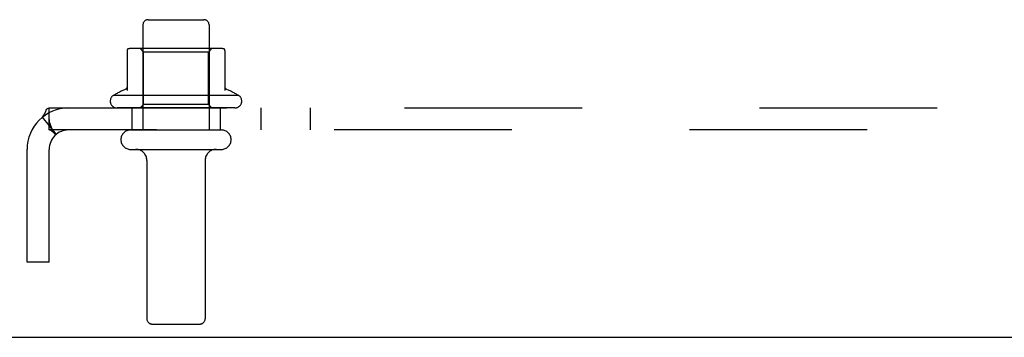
# Model space of a CAD drawing. Header units: inches. Extents: x 0 to 183, y 0 to 118.
# Tile 58 of 80: x 39.51 to 45.09, y 91.22 to 93.02. Entities that reach past the tile are written whole.
import ezdxf

# ---------------------------------------------------------------- set-up
doc = ezdxf.new("R2010")
doc.units = ezdxf.units.IN
doc.header["$LTSCALE"] = 10.065561
doc.header["$MEASUREMENT"] = 0
doc.linetypes.add('HIDDEN', pattern=[0.2, 0.1, -0.1])
doc.layers.get('0').update_dxf_attribs({"linetype": 'CONTINUOUS'})
doc.layers.add('DEFAULT_2', color=8, linetype='HIDDEN')
doc.layers.add('SUBPANEL', color=7, linetype='CONTINUOUS')

msp = doc.modelspace()

# ---------------------------------------------------------------- linework, layer by layer
at = {"color": 3, "linetype": 'Continuous'}
msp.add_line((38.598, 91.2216), (53.448, 91.2216), dxfattribs=at)
at = {"layer": 'DEFAULT_2', "color": 8, "linetype": 'HIDDEN'}
for p, q in [((40.2405, 93.0216), (40.5555, 93.0216)), ((40.2105, 92.9916), (40.2105, 92.3966)), ((40.5855, 92.9916), (40.5855, 92.3966)), ((40.1205, 92.8471), (40.1205, 92.6195)), ((40.6536, 92.8576), (40.1423, 92.8576)), ((40.2145, 92.8376), (40.1945, 92.8576)), ((40.5815, 92.8376), (40.2145, 92.8376)), ((40.2145, 92.5416), (40.2145, 92.8376)), ((40.5815, 92.8376), (40.6015, 92.8576)), ((40.5815, 92.5416), (40.5815, 92.8376)), ((40.6755, 92.8471), (40.6755, 92.6194)), ((40.7538, 92.5916), (40.0421, 92.5916)), ((40.7321, 92.5216), (40.0638, 92.5216)), ((40.2145, 92.5416), (40.1945, 92.5216)), ((40.5815, 92.5416), (40.2145, 92.5416)), ((40.5815, 92.5416), (40.6015, 92.5216)), ((40.1405, 92.3966), (40.6555, 92.3966)), ((40.1405, 92.2866), (40.6555, 92.2866)), ((40.233, 92.2241), (40.233, 91.3266)), ((40.563, 92.2241), (40.563, 91.3266)), ((40.263, 91.2966), (40.533, 91.2966))]:
    msp.add_line(p, q, dxfattribs=at)
for centre, radius, start, end in [((40.2405, 92.9916), 0.03, 90, 180), ((40.5555, 92.9916), 0.03, 0, 90), ((40.1305, 92.8471), 0.01, 95.1938, 180), ((40.1423, 92.7164), 0.1412, 90, 95.2081), ((40.6536, 92.7164), 0.1412, 84.7919, 90), ((40.6655, 92.8471), 0.01, 0, 84.8062), ((40.398, 91.9914), 0.6977, 113.9679, 120.6631), ((40.1105, 92.6382), 0.01, 293.9679, 360), ((40.6855, 92.6382), 0.01, 180, 246.0321), ((40.398, 91.9914), 0.6977, 59.3369, 66.0321), ((40.0638, 92.56), 0.0384, 124.4497, 270), ((40.7321, 92.56), 0.0384, 270, 55.5503), ((40.1405, 92.3416), 0.055, 90, 270), ((40.6555, 92.3416), 0.055, 270, 90), ((40.1705, 92.2241), 0.0625, 0, 90), ((40.6255, 92.2241), 0.0625, 90, 180), ((40.263, 91.3266), 0.03, 180, 270), ((40.533, 91.3266), 0.03, 270, 360)]:
    msp.add_arc(centre, radius, start, end, dxfattribs=at)
at = {"layer": 'SUBPANEL', "color": 8, "linetype": 'HIDDEN'}
for p, q in [((39.679, 92.5216), (52.367, 92.5216)), ((39.679, 92.3966), (39.679, 92.5216)), ((40.148, 92.5216), (40.148, 92.3966)), ((40.648, 92.5216), (40.648, 92.3966)), ((40.8802, 92.3966), (40.8802, 92.5216)), ((41.1602, 92.3966), (41.1602, 92.5216)), ((39.6404, 92.4685), (39.7195, 92.3718)), ((52.367, 92.3966), (39.679, 92.3966)), ((39.5542, 91.6466), (39.5542, 92.2866)), ((39.6792, 91.6466), (39.6792, 92.2866)), ((39.6792, 91.6466), (39.5542, 91.6466))]:
    msp.add_line(p, q, dxfattribs=at)
for points in [[(39.6599, 92.502), (39.6629, 92.5082), (39.6664, 92.5138), (39.6702, 92.5181), (39.6744, 92.5207), (39.679, 92.5216)], [(39.6404, 92.4685), (39.6456, 92.474), (39.6499, 92.4807), (39.6536, 92.488), (39.6599, 92.502)], [(39.6789, 92.4559), (39.6789, 92.456), (39.6789, 92.4557), (39.6789, 92.4544), (39.679, 92.4526)], [(39.7014, 92.3937), (39.7014, 92.3937), (39.7009, 92.3944), (39.7001, 92.3958), (39.6991, 92.3974), (39.6981, 92.3993), (39.697, 92.4012), (39.696, 92.4032), (39.695, 92.4053), (39.694, 92.4075), (39.6929, 92.4097), (39.6919, 92.412), (39.6909, 92.4145), (39.6898, 92.4169), (39.6888, 92.4195), (39.6879, 92.4221), (39.6869, 92.4247), (39.686, 92.4273), (39.6851, 92.4299), (39.6843, 92.4325), (39.6835, 92.4351), (39.6827, 92.4377), (39.682, 92.4403), (39.6814, 92.4428), (39.6808, 92.4453), (39.6803, 92.4476), (39.6798, 92.4499), (39.6794, 92.452), (39.6791, 92.454), (39.6789, 92.4555), (39.6789, 92.4559)], [(39.7195, 92.3718), (39.7174, 92.3712), (39.7147, 92.3722), (39.7113, 92.3746), (39.7074, 92.3778), (39.7033, 92.3816), (39.6989, 92.3855), (39.694, 92.3896), (39.6889, 92.3932), (39.6839, 92.3957), (39.679, 92.3966)], [(39.6984, 92.3976), (39.6996, 92.3961), (39.7005, 92.3949), (39.7012, 92.394), (39.7014, 92.3937)]]:
    msp.add_lwpolyline(points, dxfattribs=at)
for radius in [0.235, 0.11]:
    msp.add_arc((39.7892, 92.2866), radius, 90, 180, dxfattribs=at)

doc.saveas('drawing.dxf')
